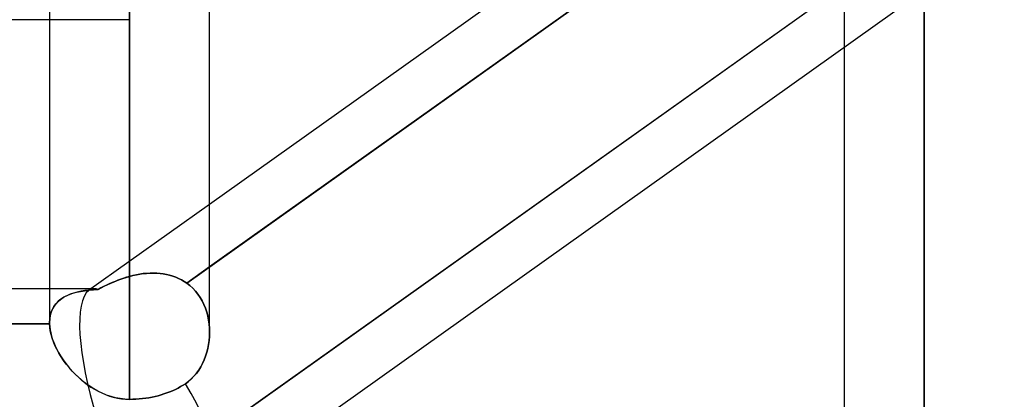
# Model space of a CAD drawing. Header units: millimetres. Extents: x -100 to 120, y -270 to 270.
# Tile 6 of 75: x 27 to 39, y -160 to -155. Entities that reach past the tile are written whole.
import ezdxf

# ---------------------------------------------------------------- set-up
doc = ezdxf.new("R2010")
doc.units = ezdxf.units.MM
doc.layers.add('MAIN-1', color=7, linetype='Continuous')
doc.layers.add('MAIN-2', color=7, linetype='Continuous')

msp = doc.modelspace()

# ---------------------------------------------------------------- linework, layer by layer
at = {"layer": 'MAIN-1'}
for p, q in [((49.366, -146.919), (29.366, -161.167)), ((37.481, -151.674), (29.496, -157.363)), ((37.79, -152.241), (29.496, -158.15)), ((29.496, -158.972), (29.496, -154.662)), ((38.489, -212.583), (38.489, -154.667)), ((28.489, -155.036), (2.267, -155.036)), ((27.481, -155.036), (27.481, -158.853)), ((28.489, -159.818), (28.489, -155.036)), ((37.481, -155.385), (37.481, -211.575)), ((27.481, -158.425), (19.496, -158.425)), ((27.481, -158.867), (19.496, -158.867)), ((27.481, -158.855), (27.481, -158.853)), ((27.481, -158.858), (27.481, -158.855)), ((27.481, -158.86), (27.481, -158.858)), ((27.481, -158.863), (27.481, -158.86)), ((27.481, -158.865), (27.481, -158.863)), ((27.481, -158.867), (27.481, -158.865)), ((27.484, -158.91), (27.481, -158.867)), ((27.491, -158.954), (27.484, -158.91)), ((27.501, -159), (27.491, -158.954)), ((27.514, -159.046), (27.501, -159)), ((27.531, -159.093), (27.514, -159.046)), ((29.49, -159.076), (29.484, -159.126)), ((29.495, -159.026), (29.49, -159.076)), ((29.496, -158.975), (29.495, -159.026)), ((27.55, -159.14), (27.531, -159.093)), ((27.573, -159.187), (27.55, -159.14)), ((27.599, -159.235), (27.573, -159.187)), ((29.474, -159.176), (29.461, -159.225)), ((29.484, -159.126), (29.474, -159.176)), ((27.627, -159.282), (27.599, -159.235)), ((27.658, -159.328), (27.627, -159.282)), ((27.692, -159.374), (27.658, -159.328)), ((29.429, -159.319), (29.408, -159.365)), ((29.446, -159.273), (29.429, -159.319)), ((29.461, -159.225), (29.446, -159.273)), ((27.728, -159.418), (27.692, -159.374)), ((27.766, -159.462), (27.728, -159.418)), ((29.359, -159.451), (29.33, -159.491)), ((29.385, -159.409), (29.359, -159.451)), ((29.408, -159.365), (29.385, -159.409)), ((27.807, -159.504), (27.766, -159.462)), ((27.849, -159.544), (27.807, -159.504)), ((27.894, -159.583), (27.849, -159.544)), ((27.94, -159.62), (27.894, -159.583)), ((29.265, -159.562), (29.229, -159.593)), ((29.299, -159.528), (29.265, -159.562)), ((29.33, -159.491), (29.299, -159.528)), ((27.989, -159.654), (27.94, -159.62)), ((28.039, -159.686), (27.989, -159.654)), ((28.091, -159.715), (28.039, -159.686)), ((29.065, -159.693), (29.03, -159.709)), ((29.099, -159.676), (29.065, -159.693)), ((29.131, -159.658), (29.099, -159.676)), ((29.162, -159.64), (29.131, -159.658)), ((29.191, -159.621), (29.162, -159.64)), ((29.229, -159.593), (29.191, -159.621)), ((28.144, -159.741), (28.091, -159.715)), ((28.199, -159.764), (28.144, -159.741)), ((28.256, -159.783), (28.199, -159.764)), ((28.313, -159.798), (28.256, -159.783)), ((28.371, -159.809), (28.313, -159.798)), ((28.429, -159.816), (28.371, -159.809)), ((28.489, -159.818), (28.429, -159.816)), ((28.528, -159.817), (28.489, -159.818)), ((28.568, -159.816), (28.528, -159.817)), ((28.609, -159.813), (28.568, -159.816)), ((28.65, -159.809), (28.609, -159.813)), ((28.692, -159.804), (28.65, -159.809)), ((28.733, -159.797), (28.692, -159.804)), ((28.773, -159.79), (28.733, -159.797)), ((28.812, -159.781), (28.773, -159.79)), ((28.849, -159.772), (28.812, -159.781)), ((28.885, -159.762), (28.849, -159.772)), ((28.922, -159.75), (28.885, -159.762)), ((28.958, -159.738), (28.922, -159.75)), ((28.994, -159.724), (28.958, -159.738)), ((29.03, -159.709), (28.994, -159.724))]:
    msp.add_line(p, q, dxfattribs=at)
msp.add_ellipse((28.489, -159.936), major_axis=(0.877, -1.231), ratio=0.501864, start_param=0, end_param=1.470986, dxfattribs=at)
at = {"layer": 'MAIN-2'}
for p, q in [((29.209, -158.355), (37.79, -152.241)), ((38.489, -210.567), (38.489, -152.963)), ((28.489, -158.27), (28.489, -153.733)), ((28.489, -153.733), (28.489, -158.27)), ((37.481, -153.674), (37.481, -155.385)), ((37.823, -154.355), (29.239, -160.47)), ((29.239, -160.47), (37.823, -154.355)), ((38.489, -154.431), (38.489, -212.583)), ((27.481, -154.578), (27.481, -155.036)), ((28.489, -155.031), (28.489, -159.818)), ((29.496, -157.363), (27.974, -158.447)), ((29.496, -158.15), (29.209, -158.355)), ((28.246, -158.358), (28.285, -158.341)), ((28.306, -158.332), (28.269, -158.347)), ((28.285, -158.341), (28.325, -158.325)), ((28.342, -158.318), (28.306, -158.332)), ((28.325, -158.325), (28.366, -158.309)), ((28.379, -158.305), (28.342, -158.318)), ((28.366, -158.309), (28.406, -158.295)), ((28.415, -158.292), (28.379, -158.305)), ((28.406, -158.295), (28.447, -158.282)), ((28.452, -158.281), (28.415, -158.292)), ((28.447, -158.282), (28.489, -158.27)), ((28.489, -158.27), (28.452, -158.281)), ((28.532, -158.259), (28.489, -158.27)), ((28.489, -158.27), (28.532, -158.259)), ((28.575, -158.25), (28.532, -158.259)), ((28.532, -158.259), (28.575, -158.25)), ((28.618, -158.242), (28.575, -158.25)), ((28.575, -158.25), (28.618, -158.242)), ((28.661, -158.235), (28.618, -158.242)), ((28.618, -158.242), (28.661, -158.235)), ((28.704, -158.231), (28.661, -158.235)), ((28.661, -158.235), (28.704, -158.231)), ((28.746, -158.228), (28.704, -158.231)), ((28.704, -158.231), (28.746, -158.228)), ((28.789, -158.227), (28.746, -158.228)), ((28.746, -158.228), (28.789, -158.227)), ((28.831, -158.228), (28.789, -158.227)), ((28.789, -158.227), (28.831, -158.228)), ((28.872, -158.231), (28.831, -158.228)), ((28.831, -158.228), (28.872, -158.231)), ((28.913, -158.237), (28.872, -158.231)), ((28.872, -158.231), (28.913, -158.237)), ((28.954, -158.244), (28.913, -158.237)), ((28.913, -158.237), (28.954, -158.244)), ((28.993, -158.253), (28.954, -158.244)), ((28.954, -158.244), (28.993, -158.253)), ((29.032, -158.265), (28.993, -158.253)), ((28.993, -158.253), (29.032, -158.265)), ((29.069, -158.278), (29.032, -158.265)), ((29.032, -158.265), (29.069, -158.278)), ((29.106, -158.294), (29.069, -158.278)), ((29.069, -158.278), (29.106, -158.294)), ((29.142, -158.312), (29.106, -158.294)), ((29.106, -158.294), (29.141, -158.312)), ((29.141, -158.312), (29.176, -158.332)), ((29.176, -158.332), (29.142, -158.312)), ((29.209, -158.355), (29.176, -158.332)), ((29.176, -158.332), (29.209, -158.355)), ((28.044, -158.425), (27.481, -158.425)), ((27.83, -158.468), (27.784, -158.48)), ((27.823, -158.469), (27.872, -158.458)), ((27.878, -158.457), (27.83, -158.468)), ((27.872, -158.458), (27.923, -158.45)), ((27.928, -158.449), (27.878, -158.457)), ((27.923, -158.45), (27.977, -158.443)), ((27.981, -158.442), (27.928, -158.449)), ((27.977, -158.443), (28.034, -158.437)), ((28.036, -158.437), (27.981, -158.442)), ((28.034, -158.437), (28.092, -158.433)), ((28.092, -158.433), (28.036, -158.437)), ((28.092, -158.433), (28.13, -158.413)), ((28.127, -158.415), (28.092, -158.433)), ((28.162, -158.397), (28.127, -158.415)), ((28.13, -158.413), (28.168, -158.394)), ((28.198, -158.38), (28.162, -158.397)), ((28.168, -158.394), (28.206, -158.376)), ((28.233, -158.363), (28.198, -158.38)), ((28.206, -158.376), (28.246, -158.358)), ((28.269, -158.347), (28.233, -158.363)), ((29.247, -158.385), (29.209, -158.355)), ((29.209, -158.355), (29.248, -158.385)), ((29.284, -158.418), (29.247, -158.385)), ((29.248, -158.385), (29.284, -158.418)), ((29.318, -158.454), (29.284, -158.418)), ((29.284, -158.418), (29.318, -158.454)), ((29.349, -158.493), (29.318, -158.454)), ((29.318, -158.454), (29.349, -158.493)), ((27.561, -158.615), (27.589, -158.586)), ((27.592, -158.583), (27.564, -158.612)), ((27.589, -158.586), (27.62, -158.56)), ((27.624, -158.556), (27.592, -158.583)), ((27.62, -158.56), (27.654, -158.536)), ((27.66, -158.533), (27.624, -158.556)), ((27.654, -158.536), (27.692, -158.516)), ((27.698, -158.513), (27.66, -158.533)), ((27.692, -158.516), (27.733, -158.498)), ((27.74, -158.495), (27.698, -158.513)), ((27.733, -158.498), (27.777, -158.482)), ((27.784, -158.48), (27.74, -158.495)), ((27.777, -158.482), (27.823, -158.469)), ((29.377, -158.535), (29.349, -158.493)), ((29.349, -158.493), (29.377, -158.535)), ((29.402, -158.578), (29.377, -158.535)), ((29.377, -158.535), (29.402, -158.578)), ((29.424, -158.623), (29.402, -158.578)), ((29.402, -158.578), (29.424, -158.624)), ((27.519, -158.68), (27.502, -158.719)), ((27.502, -158.721), (27.517, -158.683)), ((27.517, -158.683), (27.537, -158.648)), ((27.539, -158.645), (27.519, -158.68)), ((27.537, -158.648), (27.561, -158.615)), ((27.564, -158.612), (27.539, -158.645)), ((29.444, -158.67), (29.424, -158.623)), ((29.424, -158.624), (29.444, -158.67)), ((29.46, -158.719), (29.444, -158.67)), ((29.444, -158.67), (29.46, -158.719)), ((27.484, -158.806), (27.481, -158.853)), ((27.481, -158.853), (27.484, -158.807)), ((27.491, -158.761), (27.484, -158.806)), ((27.484, -158.807), (27.49, -158.763)), ((27.49, -158.763), (27.502, -158.721)), ((27.502, -158.719), (27.491, -158.761)), ((29.473, -158.768), (29.46, -158.719)), ((29.46, -158.719), (29.473, -158.768)), ((29.483, -158.819), (29.473, -158.768)), ((29.473, -158.768), (29.483, -158.819)), ((29.491, -158.871), (29.483, -158.819)), ((29.483, -158.819), (29.491, -158.871)), ((19.496, -158.867), (27.481, -158.867)), ((27.481, -158.853), (27.481, -158.855)), ((27.481, -158.855), (27.481, -158.858)), ((27.481, -158.858), (27.481, -158.86)), ((27.481, -158.86), (27.481, -158.863)), ((27.481, -158.863), (27.481, -158.865)), ((27.481, -158.865), (27.481, -158.867)), ((27.481, -158.867), (27.484, -158.905)), ((27.484, -158.905), (27.489, -158.943)), ((27.489, -158.943), (27.497, -158.982)), ((29.495, -158.923), (29.491, -158.871)), ((29.491, -158.871), (29.495, -158.923)), ((29.496, -158.975), (29.495, -158.923)), ((29.495, -158.923), (29.496, -158.975)), ((27.497, -158.982), (27.507, -159.022)), ((27.507, -159.022), (27.52, -159.063)), ((27.52, -159.063), (27.535, -159.103)), ((29.484, -159.126), (29.49, -159.076)), ((29.49, -159.076), (29.495, -159.026)), ((29.495, -159.026), (29.496, -158.975)), ((27.535, -159.103), (27.552, -159.144)), ((27.552, -159.144), (27.572, -159.186)), ((27.572, -159.186), (27.594, -159.227)), ((29.462, -159.225), (29.474, -159.176)), ((29.474, -159.176), (29.484, -159.126)), ((27.594, -159.227), (27.619, -159.268)), ((27.619, -159.268), (27.645, -159.309)), ((27.645, -159.309), (27.673, -159.349)), ((29.408, -159.365), (29.429, -159.319)), ((29.429, -159.319), (29.446, -159.273)), ((29.446, -159.273), (29.462, -159.225)), ((27.673, -159.349), (27.703, -159.388)), ((27.703, -159.388), (27.735, -159.427)), ((27.735, -159.427), (27.768, -159.464)), ((29.33, -159.49), (29.359, -159.451)), ((29.359, -159.451), (29.385, -159.409)), ((29.385, -159.409), (29.408, -159.365)), ((27.768, -159.464), (27.804, -159.501)), ((27.804, -159.501), (27.84, -159.536)), ((27.84, -159.536), (27.879, -159.57)), ((27.879, -159.57), (27.919, -159.603)), ((29.229, -159.593), (29.265, -159.561)), ((29.265, -159.561), (29.299, -159.527)), ((29.299, -159.527), (29.33, -159.49)), ((27.919, -159.603), (27.96, -159.634)), ((27.96, -159.634), (28.003, -159.663)), ((28.003, -159.663), (28.047, -159.691)), ((28.047, -159.691), (28.092, -159.716)), ((29.03, -159.709), (29.065, -159.693)), ((29.065, -159.693), (29.099, -159.676)), ((29.099, -159.676), (29.131, -159.658)), ((29.131, -159.658), (29.162, -159.64)), ((29.162, -159.64), (29.191, -159.621)), ((29.191, -159.621), (29.229, -159.593)), ((28.092, -159.716), (28.138, -159.738)), ((28.138, -159.738), (28.186, -159.759)), ((28.186, -159.759), (28.235, -159.776)), ((28.235, -159.776), (28.284, -159.791)), ((28.284, -159.791), (28.335, -159.803)), ((28.335, -159.803), (28.386, -159.811)), ((28.386, -159.811), (28.437, -159.816)), ((28.437, -159.816), (28.489, -159.818)), ((28.489, -159.818), (28.528, -159.817)), ((28.528, -159.817), (28.568, -159.816)), ((28.568, -159.816), (28.609, -159.813)), ((28.609, -159.813), (28.65, -159.809)), ((28.65, -159.809), (28.692, -159.804)), ((28.692, -159.804), (28.733, -159.797)), ((28.733, -159.797), (28.773, -159.79)), ((28.773, -159.79), (28.812, -159.781)), ((28.812, -159.781), (28.849, -159.772)), ((28.849, -159.772), (28.885, -159.762)), ((28.885, -159.762), (28.922, -159.75)), ((28.922, -159.75), (28.958, -159.738)), ((28.958, -159.738), (28.994, -159.724)), ((28.994, -159.724), (29.03, -159.709))]:
    msp.add_line(p, q, dxfattribs=at)
for major_axis, ratio, start_param, end_param in [((-0.481, 1.506), 0.269104, 0.085122, 1.554402), ((-0.481, 1.506), 0.269104, 0.085122, 1.554402), ((-0.481, 1.506), 0.269104, -0.088764, 0.085122), ((-0.481, 1.506), 0.269104, -0.088764, 0.085122), ((-0.481, 1.506), 0.269104, -0.1899, -0.088764), ((-0.481, 1.506), 0.269104, -0.1899, -0.088764), ((0.877, -1.231), 0.501864, 0, 1.470986)]:
    msp.add_ellipse((28.489, -159.936), major_axis=major_axis, ratio=ratio, start_param=start_param, end_param=end_param, dxfattribs=at)

doc.saveas('drawing.dxf')
